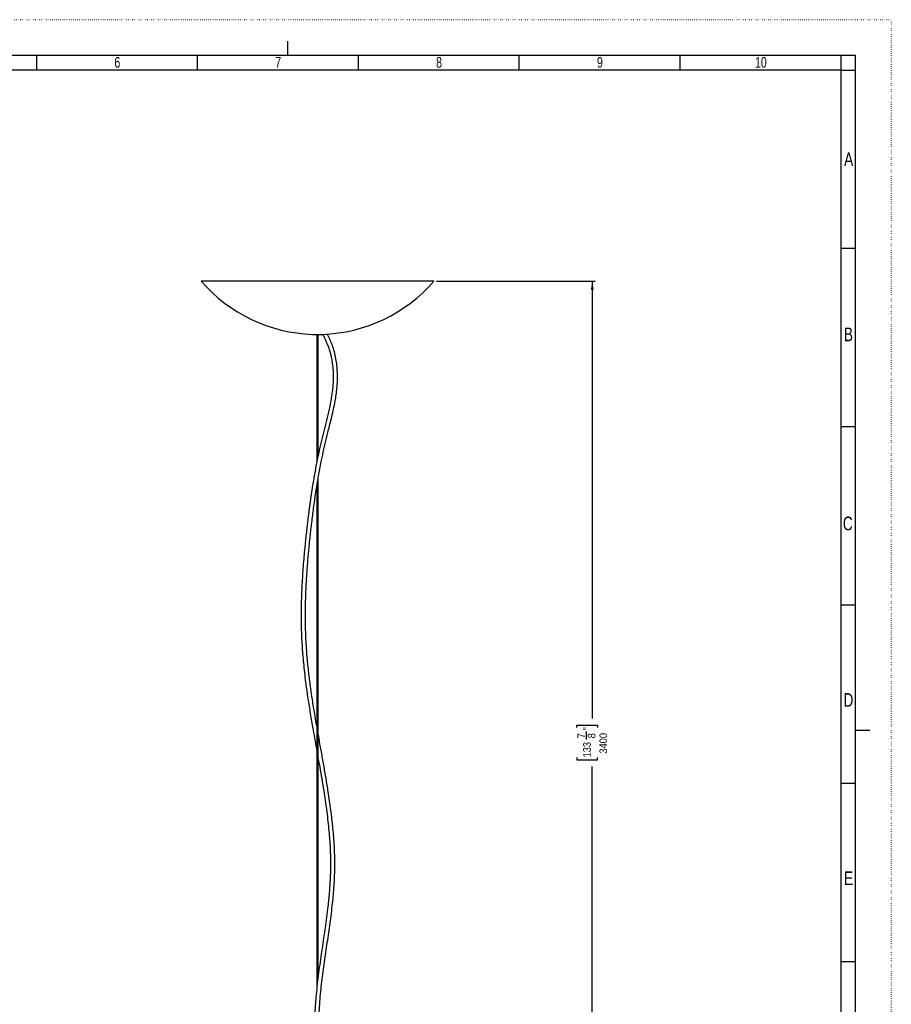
# Model space of a CAD drawing. Extents: x 0 to 594, y 0 to 841.
# Tile 14 of 14: x 291 to 594, y 499 to 841. Entities that reach past the tile are written whole.
import ezdxf

# ---------------------------------------------------------------- set-up
doc = ezdxf.new("R2010")
doc.units = 0
doc.linetypes.add('SLD-PUNTI', pattern=[0.635, 0, -0.635])
doc.linetypes.add('SLD-SOLIDO', pattern=[0])
doc.layers.get('0').update_dxf_attribs({"linetype": 'CONTINUOUS'})
doc.layers.add('FORMAT', color=7, linetype='SLD-SOLIDO')
doc.styles.add('SLDTEXTSTYLE2', font='ARIALN.TTF', dxfattribs={"width": 0.87})
doc.styles.add('SLDTEXTSTYLE3', font='GOTHIC.TTF', dxfattribs={"width": 0.913})
doc.dimstyles.new('SLDDIMSTYLE0', dxfattribs={"dimtxt": 2.645833, "dimasz": 3, "dimexe": 0, "dimexo": 0.0625, "dimgap": 0.661458, "dimtad": 0, "dimdec": 1, "dimlfac": 2, "dimrnd": 1e-09, "dimzin": 12, "dimtxsty": 'SLDTEXTSTYLE3', "dimsah": 1, "dimcen": 0.09, "dimazin": 3, "dimtfac": 1, "dimtdec": 1, "dimtofl": 0, "dimtmove": 0, "dimatfit": 3, "dimtolj": 1, "dimtzin": 12})

# ---------------------------------------------------------------- blocks, each defined once
blk = doc.blocks.new('_D_4')
at = {"layer": 'FORMAT', "color": 7}
for p, q in [((436.35, 750.1), (491.49, 750.1)), ((490.49, 750.1), (490.49, 598.12)), ((485.16, 595), (485.16, 595.81)), ((485.16, 595.81), (492.29, 595.81)), ((492.29, 595.81), (492.29, 595)), ((488.46, 590.78), (488.46, 593.52)), ((485.16, 584.53), (485.16, 583.73)), ((485.16, 583.73), (492.29, 583.73)), ((492.29, 583.73), (492.29, 584.53)), ((490.49, 431.1), (490.49, 581.41)), ((421.59, 431.1), (491.49, 431.1))]:
    blk.add_line(p, q, dxfattribs=at)
for points in [[(490.49, 750.1), (489.99, 747.1), (490.99, 747.1)], [(490.49, 431.1), (490.99, 434.1), (489.99, 434.1)]]:
    blk.add_solid(points, dxfattribs=at)
at = {"layer": 'FORMAT', "color": 7, "attachment_point": 1, "rotation": 90, "style": 'SLDTEXTSTYLE3'}
for s, insert, char_height in [('7', (485.31, 591.17), 2.65), ('"', (487.31, 593.91), 2.65), ('8', (488.92, 591.17), 2.65), ('3400', (492.98, 585.86), 2.646), ('133', (487.31, 584.53), 2.646)]:
    blk.add_mtext(s, dxfattribs=dict(at, insert=insert, char_height=char_height))

msp = doc.modelspace()

# ---------------------------------------------------------------- linework, layer by layer
at = {"color": 7, "linetype": 'SLD-PUNTI'}
for q in [(0.001, 841), (594.499, -0.001)]:
    msp.add_line((594.499, 841), q, dxfattribs=at)
at = {"color": 7, "linetype": 'SLD-SOLIDO'}
for p, q in [((384.499, 833.499), (384.499, 828.499)), ((582.001, 828.499), (12.501, 828.499)), ((297.251, 823.499), (297.251, 828.499)), ((353.201, 823.499), (353.201, 828.499)), ((409.151, 823.499), (409.151, 828.499)), ((465.101, 823.499), (465.101, 828.499)), ((521.051, 823.499), (521.051, 828.499)), ((577.001, 823.499), (577.001, 828.499)), ((577.001, 823.499), (577.001, 828.499)), ((577.001, 823.499), (577.001, 828.499)), ((582.001, 12.499), (582.001, 828.499)), ((577.001, 823.499), (17.501, 823.499)), ((577.001, 17.499), (577.001, 823.499)), ((577.001, 823.499), (582.001, 823.499)), ((582.001, 761.499), (577.001, 761.499)), ((582.001, 761.499), (577.001, 761.499)), ((435.353, 750.095), (354.478, 750.095)), ((393.216, 731.622), (396.616, 731.622)), ((394.666, 731.622), (394.666, 687.3)), ((395.166, 689.696), (395.166, 731.622)), ((582.001, 699.499), (577.001, 699.499)), ((582.001, 699.499), (577.001, 699.499)), ((395.166, 508.631), (395.166, 681.781)), ((394.666, 678.792), (394.666, 504.316)), ((582.001, 637.499), (577.001, 637.499)), ((582.001, 637.499), (577.001, 637.499)), ((582.001, 593.999), (587.001, 593.999)), ((582.001, 575.499), (577.001, 575.499)), ((582.001, 575.499), (577.001, 575.499)), ((582.001, 513.499), (577.001, 513.499)), ((582.001, 513.499), (577.001, 513.499))]:
    msp.add_line(p, q, dxfattribs=at)
for start, end in [(220.83222, 268.17719), (271.82281, 319.16778)]:
    msp.add_arc((394.916, 785.04), 53.444, start, end, dxfattribs=at)
for points, knots in [([(396.68, 731.65), (396.761, 731.503), (397.03, 731.015), (397.458, 730.147), (397.964, 729.034), (398.467, 727.784), (398.953, 726.391), (399.4, 724.844), (399.773, 723.214), (400.058, 721.532), (400.247, 719.836), (400.357, 717.968), (400.361, 715.943), (400.241, 713.771), (400.018, 711.646), (399.713, 709.566), (399.229, 706.89), (398.498, 703.602), (397.544, 699.804), (396.59, 696.059), (395.717, 692.338), (395.019, 689.092), (394.467, 686.325), (394.046, 684.092), (393.661, 681.926), (393.327, 679.943), (393.039, 678.148), (392.79, 676.535), (392.567, 675.028), (392.367, 673.624), (392.177, 672.255), (391.986, 670.83), (391.782, 669.258), (391.561, 667.498), (391.325, 665.542), (391.075, 663.382), (390.817, 661.025), (390.559, 658.525), (390.29, 655.71), (390.026, 652.676), (389.783, 649.472), (389.574, 646.253), (389.405, 643.041), (389.282, 639.846), (389.209, 636.782), (389.184, 633.819), (389.209, 630.939), (389.285, 628.033), (389.416, 625.069), (389.607, 621.994), (389.857, 618.863), (390.169, 615.652), (390.544, 612.355), (391.062, 608.35), (391.745, 603.704), (392.602, 598.464), (393.44, 593.667), (394.135, 589.808), (394.52, 587.669), (394.666, 586.862)], [0, 0, 0, 0, 0.0032265, 0.0107153, 0.0185061, 0.0265948, 0.0364132, 0.0466636, 0.0573856, 0.0685571, 0.0796965, 0.0907482, 0.1055319, 0.1202914, 0.1350473, 0.1497965, 0.1645189, 0.1932353, 0.222301, 0.2505574, 0.2791274, 0.3079039, 0.3249498, 0.3419986, 0.3581657, 0.3731733, 0.3856117, 0.397159, 0.4078287, 0.4176322, 0.4266808, 0.4363373, 0.4470336, 0.4587857, 0.4718629, 0.4860832, 0.5014613, 0.5179769, 0.534604, 0.5557762, 0.5762311, 0.5959308, 0.6173569, 0.6377226, 0.6572644, 0.6764128, 0.6951452, 0.7134681, 0.7335772, 0.7539963, 0.7751449, 0.7970714, 0.8198257, 0.843438, 0.8808195, 0.9179623, 0.9549186, 0.9829857, 1, 1, 1, 1]), ([(394.666, 595.384), (394.631, 595.58), (394.304, 597.417), (393.716, 600.908), (392.922, 605.933), (392.335, 610.135), (391.923, 613.495), (391.65, 615.949), (391.404, 618.45), (391.192, 620.942), (391.022, 623.353), (390.894, 625.619), (390.805, 627.661), (390.747, 629.487), (390.712, 631.103), (390.694, 632.641), (390.69, 634.202), (390.701, 635.882), (390.731, 637.733), (390.784, 639.755), (390.864, 641.958), (390.974, 644.355), (391.118, 646.904), (391.291, 649.506), (391.483, 652.042), (391.685, 654.451), (391.912, 656.941), (392.163, 659.478), (392.434, 662.028), (392.707, 664.449), (392.993, 666.855), (393.305, 669.354), (393.648, 671.957), (394.027, 674.663), (394.444, 677.449), (394.898, 680.271), (395.448, 683.444), (396.107, 686.937), (396.904, 690.76), (397.781, 694.61), (398.641, 698.039), (399.409, 701.061), (400.043, 703.658), (400.631, 706.297), (401.113, 708.818), (401.471, 711.18), (401.712, 713.364), (401.848, 715.552), (401.867, 717.82), (401.739, 720.158), (401.432, 722.562), (400.943, 724.927), (400.315, 727.096), (399.579, 729.073), (398.932, 730.575), (398.473, 731.443), (398.32, 731.732)], [0, 0, 0, 0, 0.0044287, 0.0415664, 0.0792079, 0.1179441, 0.1357073, 0.1537139, 0.1719792, 0.1903454, 0.2076619, 0.2237389, 0.2385948, 0.2508102, 0.2620676, 0.2723656, 0.2827767, 0.294411, 0.3070351, 0.3208495, 0.3358532, 0.3520399, 0.3697234, 0.3877641, 0.404986, 0.4213685, 0.4369041, 0.4559636, 0.4735712, 0.489739, 0.5065974, 0.5244436, 0.5433695, 0.5634264, 0.5846704, 0.6066593, 0.6287922, 0.6594875, 0.690502, 0.7218425, 0.7537756, 0.7744096, 0.795171, 0.8159638, 0.836704, 0.8529221, 0.8690556, 0.8849215, 0.9003467, 0.9174118, 0.934091, 0.9505217, 0.9668577, 0.9799629, 0.9933314, 1, 1, 1, 1]), ([(401.537, 435.017), (401.405, 435.542), (400.996, 437.16), (400.377, 439.896), (399.684, 443.16), (399.069, 446.323), (398.523, 449.363), (398.051, 452.217), (397.644, 454.877), (397.296, 457.341), (396.993, 459.658), (396.731, 461.824), (396.502, 463.869), (396.304, 465.786), (396.132, 467.605), (395.98, 469.348), (395.843, 471.077), (395.718, 472.815), (395.585, 474.897), (395.456, 477.324), (395.344, 480.096), (395.261, 483.219), (395.226, 486.682), (395.265, 490.455), (395.383, 494.178), (395.583, 497.833), (395.867, 501.409), (396.22, 504.913), (396.629, 508.362), (397.081, 511.771), (397.564, 515.153), (398.062, 518.516), (398.564, 521.872), (399.054, 525.232), (399.52, 528.609), (399.947, 532.018), (400.299, 535.283), (400.573, 538.401), (400.77, 541.363), (400.887, 544.121), (400.935, 546.656), (400.929, 548.956), (400.873, 551.276), (400.756, 553.876), (400.565, 556.759), (400.286, 559.918), (399.946, 563.085), (399.553, 566.252), (399.117, 569.409), (398.565, 573.082), (397.888, 577.242), (397.087, 581.867), (396.269, 586.44), (395.62, 590.001), (395.26, 592.036), (395.166, 592.568)], [0, 0, 0, 0, 0.0105548, 0.032545, 0.0536137, 0.0737072, 0.0927831, 0.110809, 0.1268213, 0.1418638, 0.1559264, 0.1690023, 0.1810875, 0.1928205, 0.2034495, 0.2137029, 0.2239997, 0.2343388, 0.2447199, 0.2611164, 0.2776161, 0.2942219, 0.317046, 0.3399841, 0.3629077, 0.3858606, 0.4089075, 0.4320967, 0.455445, 0.478989, 0.5026752, 0.526426, 0.5501532, 0.5737698, 0.5972517, 0.620544, 0.6435916, 0.6625958, 0.6814284, 0.7000921, 0.7139725, 0.7278039, 0.741637, 0.7555161, 0.7741573, 0.7930131, 0.8120995, 0.8313797, 0.8508409, 0.8704563, 0.9000803, 0.9298071, 0.959641, 0.9894413, 1, 1, 1, 1]), ([(395.166, 584.073), (395.336, 583.12), (395.748, 580.817), (396.386, 577.119), (397.014, 573.278), (397.558, 569.71), (398.017, 566.433), (398.429, 563.147), (398.785, 559.86), (399.048, 556.89), (399.229, 554.248), (399.346, 551.936), (399.418, 549.641), (399.439, 547.28), (399.406, 544.861), (399.316, 542.386), (399.177, 539.94), (398.993, 537.519), (398.771, 535.121), (398.466, 532.283), (398.064, 529.026), (397.559, 525.362), (397.022, 521.699), (396.472, 518.024), (395.925, 514.318), (395.404, 510.582), (394.923, 506.797), (394.533, 503.217), (394.232, 499.855), (394.015, 496.735), (393.862, 493.605), (393.77, 490.5), (393.735, 487.643), (393.741, 485.038), (393.776, 482.682), (393.837, 480.365), (393.914, 478.314), (394, 476.458), (394.094, 474.728), (394.214, 472.821), (394.363, 470.741), (394.542, 468.532), (394.755, 466.203), (395.003, 463.763), (395.294, 461.178), (395.633, 458.452), (396.023, 455.593), (396.47, 452.608), (396.976, 449.507), (397.547, 446.303), (398.184, 443.007), (398.897, 439.641), (399.499, 436.972), (399.882, 435.453), (399.983, 435.051)], [0, 0, 0, 0, 0.0197131, 0.0476715, 0.075464, 0.097103, 0.1185432, 0.1397641, 0.1607473, 0.181499, 0.1961182, 0.2106652, 0.2251555, 0.2395681, 0.2557007, 0.2718993, 0.2882195, 0.3046971, 0.3213513, 0.3381848, 0.3649296, 0.3919469, 0.4191284, 0.4468445, 0.4744804, 0.5020566, 0.5295169, 0.5567905, 0.5780714, 0.5992312, 0.6200136, 0.6402257, 0.6598978, 0.6751755, 0.6901324, 0.7047736, 0.7191494, 0.7289474, 0.7398458, 0.7518476, 0.7649556, 0.7791722, 0.7936579, 0.8091383, 0.8256113, 0.8430715, 0.8615102, 0.8809136, 0.9012623, 0.9225299, 0.9446819, 0.9676746, 0.9914537, 1, 1, 1, 1])]:
    msp.add_open_spline(points, degree=3, knots=knots, dxfattribs=at)

# ---------------------------------------------------------------- texts
at = {"color": 7, "linetype": 'CONTINUOUS', "attachment_point": 2, "style": 'SLDTEXTSTYLE2'}
for s, insert, char_height in [('6', (325.275, 828.028), 3.704), ('7', (381.225, 828.028), 3.704), ('8', (437.175, 828.028), 3.704), ('9', (493.125, 828.028), 3.704), ('10', (549.108, 828.028), 3.7042), ('A', (579.666, 794.912), 4.763), ('B', (579.562, 733.996), 4.763), ('C', (579.355, 668.271), 4.763), ('D', (579.572, 606.913), 4.763), ('E', (579.63, 544.952), 4.763)]:
    msp.add_mtext(s, dxfattribs=dict(at, insert=insert, char_height=char_height))

# ---------------------------------------------------------------- dimensions: what is measured, and where the dimension line sits
at = {"layer": 'FORMAT', "color": 7}
dim = msp.add_linear_dim(base=(490.492, 431.095), p1=(435.353, 750.095), p2=(420.59, 431.095), angle=90, dimstyle='SLDDIMSTYLE0', dxfattribs=at)
dim.commit()
dim.dimension.update_dxf_attribs({"geometry": '_D_4', "text_midpoint": (490.492, 589.765), "dimtype": 160})

doc.saveas('drawing.dxf')
